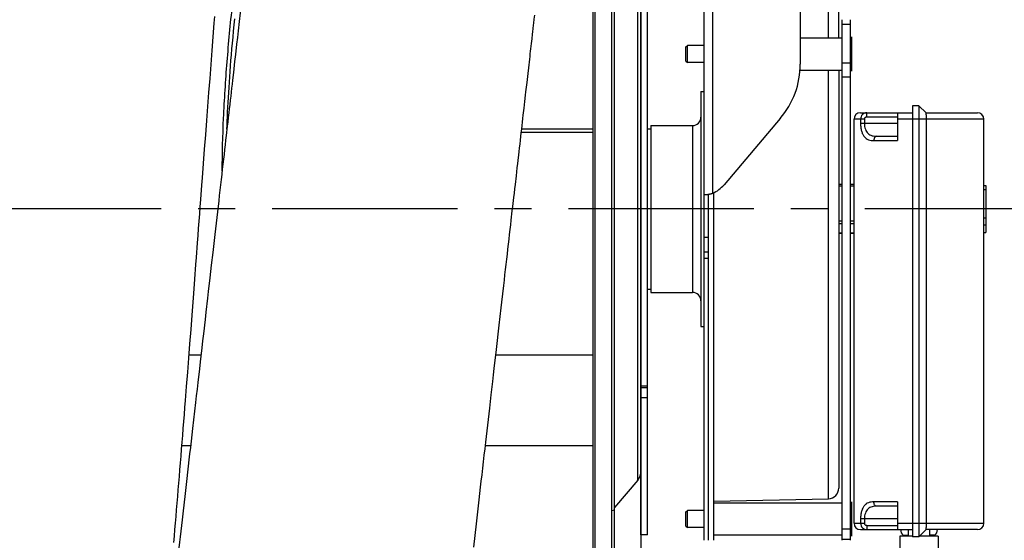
# Model space of a CAD drawing. Extents: x 0 to 420, y 0 to 397.
# Tile 12 of 16: x 197 to 243, y 183 to 207. Entities that reach past the tile are written whole.
import ezdxf

# ---------------------------------------------------------------- set-up
doc = ezdxf.new("R2010")
doc.units = 0
doc.header["$LTSCALE"] = 23.1
doc.linetypes.add('CENTER', pattern=[0.6, 0.375, -0.075, 0.075, -0.075])
for name, color, linetype in [('110528_DXF_CONTINUOUS_LINE', 7, 'CONTINUOUS'), ('110528_DXF_DIMENSION', 7, 'CONTINUOUS'), ('110536_DXF_CONTINUOUS_LINE', 7, 'CONTINUOUS'), ('110618_DXF_CONTINUOUS_LINE', 7, 'CONTINUOUS'), ('111735_DXF_CONTINUOUS_LINE', 7, 'CONTINUOUS'), ('111736_DXF_CONTINUOUS_LINE', 7, 'CONTINUOUS'), ('AG_HOSE_125_DXF_CONTINUOUS', 7, 'CONTINUOUS'), ('ASEM_65_125-75_DXF_AXIS', 7, 'CONTINUOUS'), ('G_ASE_DUMMY_DXF_CONTINUOUS', 7, 'CONTINUOUS'), ('GUIDE_125_DXF_CONTINUOUS_L', 7, 'CONTINUOUS'), ('MOTOR_UNIT_DDXF_CONTINUOUS', 7, 'CONTINUOUS')]:
    doc.layers.add(name, color=color, linetype=linetype)

msp = doc.modelspace()

# ---------------------------------------------------------------- linework, layer by layer
at = {"layer": '110528_DXF_CONTINUOUS_LINE', "color": 7, "linetype": 'CONTINUOUS'}
for p, q in [((224.76109, 168.41731), (224.76109, 228.56731)), ((223.87497, 226.85834), (223.87497, 170.12629))]:
    msp.add_line(p, q, dxfattribs=at)
at = {"layer": '110528_DXF_CONTINUOUS_LINE', "color": 3, "linetype": 'CONTINUOUS'}
for p, q in [((224.89099, 168.49231), (224.89099, 228.49231)), ((226.12272, 192.78192), (226.12272, 207.31297)), ((225.97065, 185.81108), (224.89099, 184.5244))]:
    msp.add_line(p, q, dxfattribs=at)
at = {"layer": '110528_DXF_CONTINUOUS_LINE', "color": 9, "linetype": 'CONTINUOUS'}
for p, q in [((223.96205, 227.18334), (223.96205, 169.80129)), ((225.97065, 185.81108), (225.97065, 211.17355)), ((224.89099, 184.40817), (224.76109, 184.37296))]:
    msp.add_line(p, q, dxfattribs=at)
at = {"layer": '110528_DXF_CONTINUOUS_LINE', "color": 3, "linetype": 'CONTINUOUS'}
msp.add_arc((225.47272, 186.2289), 0.65, 320, 360, dxfattribs=at)
at = {"layer": '110528_DXF_DIMENSION', "color": 2, "linetype": 'CONTINUOUS'}
msp.add_line((226.12272, 239.74174), (226.12272, 157.24289), dxfattribs=at)
at = {"layer": '110536_DXF_CONTINUOUS_LINE', "color": 3, "linetype": 'CONTINUOUS'}
for p, q in [((229.07722, 182.99232), (229.07722, 247.09231)), ((233.57722, 247.04733), (233.57722, 205.26731)), ((232.6414, 202.72479), (230.01213, 199.62626))]:
    msp.add_line(p, q, dxfattribs=at)
at = {"layer": '110536_DXF_CONTINUOUS_LINE', "color": 9, "linetype": 'CONTINUOUS'}
for p, q in [((229.47722, 199.22643), (229.47722, 246.65178)), ((229.07722, 197.17413), (229.27722, 197.17413)), ((229.07722, 196.49231), (229.27722, 196.49231)), ((229.07722, 196.18527), (229.27722, 196.18527))]:
    msp.add_line(p, q, dxfattribs=at)
at = {"layer": '110536_DXF_CONTINUOUS_LINE', "color": 7, "linetype": 'CONTINUOUS'}
for p, q in [((229.18201, 199.16821), (229.18809, 199.16842)), ((229.18809, 199.16842), (229.19851, 199.16871)), ((229.19851, 199.16871), (229.21099, 199.16895)), ((229.21099, 199.16895), (229.2254, 199.16912)), ((229.2254, 199.16912), (229.24154, 199.16919)), ((229.24154, 199.16919), (229.27722, 199.16919)), ((229.27722, 182.99232), (229.27722, 199.16919))]:
    msp.add_line(p, q, dxfattribs=at)
at = {"layer": '110536_DXF_CONTINUOUS_LINE', "color": 3, "linetype": 'CONTINUOUS'}
for centre, radius, start, end in [((229.64824, 205.26997), 3.92898, 319.624496, 359.961193), ((228.87009, 200.59642), 1.49849, 293.901184, 319.651923), ((229.04202, 200.5425), 1.38141, 276.023461, 277.778619), ((229.00999, 200.78465), 1.62567, 277.741723, 278.846672), ((228.99663, 200.87189), 1.71393, 278.839768, 279.391228), ((228.99108, 200.9055), 1.74799, 279.390817, 279.947967), ((228.98527, 200.93813), 1.78114, 279.950582, 283.49615), ((229.00403, 200.85831), 1.69915, 283.509369, 284.19887), ((229.03088, 200.75425), 1.59167, 284.180765, 286.285446)]:
    msp.add_arc(centre, radius, start, end, dxfattribs=at)
msp.add_open_spline([(229.07722, 199.16919), (229.07722, 199.16647), (229.09117, 199.1644), (229.10883, 199.16344), (229.14516, 199.16474), (229.17151, 199.16708), (229.18698, 199.16871)], degree=3, knots=[0, 0, 0, 0, 0.07345742, 0.26683287, 0.57926332, 1, 1, 1, 1], dxfattribs=at)
at = {"layer": '110536_DXF_CONTINUOUS_LINE', "color": 7, "linetype": 'CONTINUOUS'}
msp.add_open_spline([(229.27722, 199.16919), (229.27722, 199.16966), (229.27938, 199.17032), (229.28221, 199.17177), (229.28806, 199.17368), (229.29925, 199.17762), (229.31807, 199.18403), (229.33408, 199.18988), (229.34315, 199.19332)], degree=3, knots=[0, 0, 0, 0, 0.02015985, 0.07230032, 0.15627635, 0.27093338, 0.58556252, 1, 1, 1, 1], dxfattribs=at)
at = {"layer": '110618_DXF_CONTINUOUS_LINE', "color": 3, "linetype": 'CONTINUOUS'}
for p, q in [((226.12272, 207.31297), (226.12272, 213.74231)), ((226.12272, 183.24232), (226.12272, 192.78192))]:
    msp.add_line(p, q, dxfattribs=at)
at = {"layer": '110618_DXF_CONTINUOUS_LINE', "color": 7, "linetype": 'CONTINUOUS'}
for p, q in [((226.42272, 183.24232), (226.42272, 213.74231)), ((226.42272, 190.12855), (226.12272, 190.12855)), ((226.42272, 183.24231), (226.12272, 183.24231))]:
    msp.add_line(p, q, dxfattribs=at)
at = {"layer": '110618_DXF_CONTINUOUS_LINE', "color": 9, "linetype": 'CONTINUOUS'}
for p, q in [((226.42272, 190.19983), (226.12272, 190.19983)), ((226.42272, 189.65009), (226.12272, 189.65009))]:
    msp.add_line(p, q, dxfattribs=at)
at = {"layer": '111735_DXF_CONTINUOUS_LINE', "color": 7, "linetype": 'CONTINUOUS'}
for p, q in [((226.42272, 202.24231), (226.57722, 202.24231)), ((226.42272, 194.74231), (226.57722, 194.74231))]:
    msp.add_line(p, q, dxfattribs=at)
at = {"layer": '111736_DXF_CONTINUOUS_LINE', "color": 7, "linetype": 'CONTINUOUS'}
for p, q in [((228.92722, 203.99231), (229.07722, 203.99231)), ((228.92722, 203.99231), (228.92722, 192.99231)), ((226.57722, 202.39231), (228.52722, 202.39231)), ((226.57722, 202.39231), (226.57722, 194.59231)), ((226.57722, 194.59231), (228.52722, 194.59231)), ((228.92722, 192.99231), (229.07722, 192.99231))]:
    msp.add_line(p, q, dxfattribs=at)
at = {"layer": '111736_DXF_CONTINUOUS_LINE', "color": 9, "linetype": 'CONTINUOUS'}
msp.add_line((228.52722, 202.39231), (228.52722, 194.59231), dxfattribs=at)
at = {"layer": '111736_DXF_CONTINUOUS_LINE', "color": 7, "linetype": 'CONTINUOUS'}
for centre, start, end in [((228.52722, 202.79231), 270, 360), ((228.52722, 194.19231), 0, 90)]:
    msp.add_arc(centre, 0.4, start, end, dxfattribs=at)
at = {"layer": 'AG_HOSE_125_DXF_CONTINUOUS', "color": 7, "linetype": 'CONTINUOUS'}
for p, q in [((221.10044, 207.08828), (221.11146, 207.18538)), ((206.06583, 205.89895), (206.11607, 206.54065)), ((221.02858, 206.45668), (221.05361, 206.67662)), ((206.01554, 205.25243), (206.06583, 205.89895)), ((207.21116, 206.20807), (207.15593, 205.72429)), ((207.15593, 205.72429), (207.11776, 205.39036)), ((205.96518, 204.60139), (206.01554, 205.25243)), ((220.84279, 204.8275), (220.87378, 205.0991)), ((205.91477, 203.94619), (205.96518, 204.60139)), ((205.86429, 203.28718), (205.91477, 203.94619)), ((205.81377, 202.62473), (205.86429, 203.28718)), ((205.76321, 201.95922), (205.81377, 202.62473)), ((205.71259, 201.29101), (205.76321, 201.95922)), ((205.66193, 200.62048), (205.71259, 201.29101)), ((220.35991, 200.61173), (220.42386, 201.16936)), ((205.61122, 199.94798), (205.66193, 200.62048)), ((206.39969, 199.12731), (206.37064, 198.87424)), ((220.1061, 198.39933), (220.13044, 198.61146)), ((205.25497, 195.21395), (205.30602, 195.89069)), ((205.20388, 194.53802), (205.25497, 195.21395)), ((219.61597, 194.13031), (219.70524, 194.90753)), ((205.12716, 193.52641), (205.20388, 194.53802)), ((205.88399, 194.63604), (205.84708, 194.31461)), ((219.58548, 193.86483), (219.61597, 194.13031)), ((205.07594, 192.85405), (205.12716, 193.52641)), ((205.02466, 192.18373), (205.07594, 192.85405)), ((204.97332, 191.51577), (205.02466, 192.18373)), ((204.92194, 190.85052), (204.97332, 191.51577)), ((204.8705, 190.1883), (204.92194, 190.85052)), ((218.86502, 187.591), (219.0465, 189.17162)), ((218.30006, 182.66754), (218.36245, 183.21158))]:
    msp.add_line(p, q, dxfattribs=at)
for points in [[(207.39316, 207.80161), (207.36264, 207.53374), (207.34693, 207.39602), (207.33095, 207.25592)], [(206.11607, 206.54065), (206.16625, 207.17719), (206.19133, 207.49343)], [(221.11146, 207.18538), (221.13271, 207.37251), (221.15296, 207.551)], [(207.33095, 207.25592), (207.28127, 206.82111), (207.26414, 206.67139), (207.24673, 206.5193), (207.21116, 206.20807)], [(221.05361, 206.67662), (221.06573, 206.78305), (221.10044, 207.08828)], [(220.87378, 205.0991), (220.9186, 205.49233), (220.93313, 205.61967), (220.94745, 205.74512), (220.96154, 205.86865), (220.97541, 205.99027), (220.98906, 206.10995), (221.00247, 206.22756), (221.02858, 206.45668)], [(207.11776, 205.39036), (207.0584, 204.87205), (207.01747, 204.51463)], [(207.01747, 204.51463), (206.99659, 204.33224), (206.97544, 204.14741)], [(220.74459, 203.96975), (220.79463, 204.40657), (220.84279, 204.8275)], [(206.97544, 204.14741), (206.93221, 203.7699), (206.91013, 203.57722), (206.88773, 203.38176), (206.86499, 203.18345), (206.84194, 202.98236), (206.81857, 202.77844), (206.79487, 202.57168), (206.77084, 202.36209)], [(220.69277, 203.5166), (220.72752, 203.82054), (220.74459, 203.96975)], [(220.42386, 201.16936), (220.44467, 201.35084), (220.46522, 201.53009), (220.48551, 201.70714), (220.50554, 201.88199), (220.52532, 202.05463), (220.54484, 202.22508), (220.56414, 202.39347), (220.58321, 202.5598), (220.60204, 202.72407), (220.62064, 202.8864), (220.65715, 203.20526)], [(220.65715, 203.20526), (220.67507, 203.36185), (220.69277, 203.5166)], [(206.77084, 202.36209), (206.7218, 201.93442), (206.69678, 201.71635), (206.67143, 201.49542), (206.64575, 201.27164), (206.61976, 201.04502), (206.59343, 200.81551), (206.56677, 200.58312), (206.53978, 200.34786), (206.51245, 200.10965), (206.48478, 199.86852), (206.45676, 199.62446), (206.39969, 199.12731)], [(220.29372, 200.03446), (220.31603, 200.22906), (220.3381, 200.42149), (220.35991, 200.61173)], [(205.53506, 198.9363), (205.58584, 199.61111), (205.61122, 199.94798)], [(220.13044, 198.61146), (220.17836, 199.0289), (220.20194, 199.23437), (220.22527, 199.43764), (220.24834, 199.63874), (220.29372, 200.03446)], [(205.43339, 197.58365), (205.48425, 198.26037), (205.50966, 198.59845), (205.53506, 198.9363)], [(206.37064, 198.87424), (206.31148, 198.35883), (206.28137, 198.09652), (206.25088, 197.83093), (206.22002, 197.56226), (206.18879, 197.29033), (206.1571, 197.01438), (206.12496, 196.73449), (206.09236, 196.4506), (206.02545, 195.8678)], [(219.95422, 197.0761), (219.98027, 197.30298), (220.00601, 197.52718), (220.03146, 197.74891), (220.05662, 197.96815), (220.1061, 198.39933)], [(205.38248, 196.90649), (205.40794, 197.24511), (205.43339, 197.58365)], [(205.30602, 195.89069), (205.33152, 196.22924), (205.38248, 196.90649)], [(219.70524, 194.90753), (219.73428, 195.16037), (219.76295, 195.4101), (219.79128, 195.65685), (219.81927, 195.90061), (219.8469, 196.14137), (219.87421, 196.37929), (219.9012, 196.61435), (219.95422, 197.0761)], [(206.02545, 195.8678), (205.99113, 195.56891), (205.95614, 195.26422), (205.88399, 194.63604)], [(205.84708, 194.31461), (205.77162, 193.65754), (205.73347, 193.32538), (205.65671, 192.65708)], [(219.45977, 192.77022), (219.49177, 193.04883), (219.58548, 193.86483)], [(205.65671, 192.65708), (205.61843, 192.32379), (205.5804, 191.9926), (205.50508, 191.33664)], [(219.25977, 191.02862), (219.36148, 191.91438), (219.39462, 192.20296), (219.45977, 192.77022)], [(205.50508, 191.33664), (205.46803, 191.01392), (205.39494, 190.37753)], [(219.11885, 189.80163), (219.19002, 190.42135), (219.2251, 190.72676), (219.25977, 191.02862)], [(205.39494, 190.37753), (205.35888, 190.06343), (205.32313, 189.75211), (205.28764, 189.44294), (205.14804, 188.22685)], [(204.27302, 182.88971), (204.2992, 183.19061), (204.32537, 183.49343), (204.35155, 183.79817), (204.37771, 184.10474), (204.40386, 184.41302), (204.42999, 184.72296), (204.4561, 185.03453), (204.48218, 185.34759), (204.50824, 185.66207), (204.53428, 185.97796), (204.56029, 186.29513), (204.58627, 186.61353), (204.61222, 186.93313), (204.63815, 187.25391), (204.66406, 187.57583), (204.68994, 187.89884), (204.71579, 188.22294), (204.74163, 188.54808), (204.76744, 188.87422), (204.79324, 189.20136), (204.81901, 189.52944), (204.8705, 190.1883)], [(219.0465, 189.17162), (219.08281, 189.48779), (219.11885, 189.80163)], [(205.14804, 188.22685), (205.11366, 187.92743), (205.07951, 187.6299), (205.04558, 187.33427), (205.01188, 187.04064), (204.97843, 186.74908), (204.94522, 186.45966), (204.91226, 186.17239), (204.87956, 185.88737), (204.81496, 185.3243)], [(218.36245, 183.21158), (218.42579, 183.76383), (218.45781, 184.04298), (218.4901, 184.32434), (218.52262, 184.60782), (218.5554, 184.89345), (218.58848, 185.1817), (218.62185, 185.4725), (218.65551, 185.76584), (218.68953, 186.06221), (218.7239, 186.36166), (218.75861, 186.66406), (218.79368, 186.96961), (218.82917, 187.27878), (218.86502, 187.591)], [(204.81496, 185.3243), (204.78306, 185.04617), (204.75142, 184.77034), (204.68893, 184.2255)], [(204.68893, 184.2255), (204.65808, 183.95637), (204.62749, 183.68949), (204.56704, 183.16213)], [(204.56704, 183.16213), (204.53719, 182.90171), (204.47819, 182.38699)]]:
    msp.add_lwpolyline(points, dxfattribs=at)
at = {"layer": 'ASEM_65_125-75_DXF_AXIS', "color": 7, "linetype": 'CENTER'}
msp.add_line((245.25722, 198.49231), (147.02722, 198.49231), dxfattribs=at)
at = {"layer": 'G_ASE_DUMMY_DXF_CONTINUOUS', "color": 7, "linetype": 'CONTINUOUS'}
for p, q in [((223.87497, 202.22483), (220.54481, 202.22483)), ((205.54135, 191.65248), (204.98384, 191.65248)), ((223.87497, 191.65248), (219.3314, 191.65248)), ((205.05441, 187.41121), (204.65081, 187.41121)), ((223.87497, 187.41121), (218.84438, 187.41121))]:
    msp.add_line(p, q, dxfattribs=at)
at = {"layer": 'G_ASE_DUMMY_DXF_CONTINUOUS', "color": 9, "linetype": 'CONTINUOUS'}
msp.add_line((223.87497, 202.07278), (220.52739, 202.07278), dxfattribs=at)
at = {"layer": 'GUIDE_125_DXF_CONTINUOUS_L', "color": 7, "linetype": 'CONTINUOUS'}
msp.add_lwpolyline([(206.75442, 202.21886), (206.76106, 202.39943), (206.76942, 202.60694), (206.77867, 202.81851), (206.78883, 203.03418), (206.79992, 203.25395), (206.81197, 203.47823), (206.825, 203.70706), (206.83905, 203.94043), (206.85414, 204.17865), (206.87032, 204.42188), (206.88759, 204.66998), (206.90598, 204.92279), (206.9255, 205.18041), (206.94618, 205.44273), (206.968, 205.70928), (206.99096, 205.98002), (207.01509, 206.25494), (207.04035, 206.5336), (207.06674, 206.81588), (207.09429, 207.10182), (207.12297, 207.3912)], dxfattribs=at)
at = {"layer": 'GUIDE_125_DXF_CONTINUOUS_L', "color": 9, "linetype": 'CONTINUOUS'}
msp.add_open_spline([(212.51218, 230.12551), (212.48097, 230.15421), (212.41552, 230.20215), (212.30065, 230.23563), (212.18306, 230.22276), (212.0671, 230.16927), (211.95165, 230.08059), (211.78579, 229.9067), (211.58289, 229.6079), (211.34911, 229.16622), (211.11314, 228.63141), (210.87643, 228.01593), (210.64019, 227.32978), (210.40527, 226.58153), (210.08625, 225.48132), (209.69829, 223.99132), (209.25418, 222.08091), (208.82291, 220.0266), (208.40701, 217.84364), (208.00976, 215.54227), (207.6356, 213.13051), (207.29117, 210.61788), (206.9866, 208.02254), (206.73814, 205.38531), (206.56889, 202.79099), (206.52128, 201.08281), (206.52128, 200.25724)], degree=3, knots=[0, 0, 0, 0, 0.00408256, 0.00768049, 0.01125663, 0.01522287, 0.01983265, 0.02520165, 0.03830399, 0.05443904, 0.07329878, 0.09455929, 0.11793195, 0.14317357, 0.17008053, 0.2282456, 0.29142609, 0.35895394, 0.43038638, 0.50542764, 0.58385464, 0.66541947, 0.74965734, 0.83549786, 0.92049376, 1, 1, 1, 1], dxfattribs=at)
at = {"layer": 'MOTOR_UNIT_DDXF_CONTINUOUS', "color": 9, "linetype": 'CONTINUOUS'}
for p, q in [((234.88833, 206.49231), (234.88833, 212.04988)), ((235.37722, 206.49231), (235.37722, 211.55)), ((235.52722, 182.99232), (235.52722, 207.34624)), ((235.92722, 182.99232), (235.92722, 207.34624)), ((235.92722, 207.12471), (235.52722, 207.12471)), ((233.57722, 206.49231), (235.52722, 206.49231)), ((235.97722, 206.54231), (235.97722, 204.94231)), ((228.22722, 206.07431), (228.29522, 206.14231)), ((228.22722, 205.41031), (228.22722, 206.07431)), ((229.07722, 206.14231), (228.29522, 206.14231)), ((228.29522, 205.34231), (228.29522, 206.14231)), ((235.97722, 205.99231), (235.92722, 205.99231)), ((235.97722, 205.74231), (235.92722, 205.74231)), ((235.97722, 205.49231), (235.92722, 205.49231)), ((228.22722, 205.41031), (228.29522, 205.34231)), ((229.07722, 205.34231), (228.29522, 205.34231)), ((233.56714, 204.99231), (235.52722, 204.99231)), ((234.88833, 184.93475), (234.88833, 204.99231)), ((235.37722, 204.99231), (235.37722, 185.43462)), ((235.52722, 205.32506), (235.92722, 205.32506)), ((235.52722, 204.67689), (235.92722, 204.67689)), ((239.12722, 203.32231), (238.82722, 203.32231)), ((238.82722, 203.32231), (238.82722, 183.16231)), ((239.45788, 202.99165), (239.12722, 203.32231)), ((239.12722, 203.32231), (239.12722, 183.16231)), ((236.57536, 202.69231), (236.09222, 202.69231)), ((236.09222, 183.79231), (236.09222, 202.69231)), ((236.39222, 202.99231), (238.82722, 202.99231)), ((236.39533, 202.69231), (236.39533, 202.49231)), ((236.57536, 202.69231), (236.57536, 202.49231)), ((236.68693, 202.79231), (236.68693, 202.99231)), ((238.12722, 202.79231), (236.68693, 202.79231)), ((238.12722, 202.99231), (238.12722, 201.69231)), ((242.16222, 202.69231), (238.12722, 202.69231)), ((239.45722, 202.99231), (241.86222, 202.99231)), ((239.4775, 183.79231), (239.4775, 202.69231)), ((242.16222, 183.79231), (242.16222, 202.69231)), ((238.12722, 202.49231), (236.39533, 202.49231)), ((237.15339, 201.89231), (238.12722, 201.89231)), ((237.01414, 201.69231), (238.12722, 201.69231)), ((235.52722, 199.63335), (235.37722, 199.63335)), ((235.52722, 199.55923), (235.37722, 199.55923)), ((236.09222, 199.63335), (235.92722, 199.63335)), ((236.09222, 199.55923), (235.92722, 199.55923)), ((242.16222, 199.58891), (242.25722, 199.58891)), ((242.25722, 199.58891), (242.25722, 197.39572)), ((229.52722, 182.99232), (229.52722, 199.24986)), ((242.16222, 199.4061), (242.25722, 199.4061)), ((242.16222, 198.07029), (242.25722, 198.07029)), ((235.52722, 197.91716), (235.37722, 197.91716)), ((235.52722, 197.79468), (235.37722, 197.79468)), ((236.09222, 197.91716), (235.92722, 197.91716)), ((236.09222, 197.79468), (235.92722, 197.79468)), ((242.16222, 197.75365), (242.25722, 197.75365)), ((235.52722, 197.35469), (235.37722, 197.35469)), ((235.52722, 197.35128), (235.37722, 197.35128)), ((236.09222, 197.35469), (235.92722, 197.35469)), ((236.09222, 197.35128), (235.92722, 197.35128)), ((242.16222, 197.39572), (242.25722, 197.39572)), ((229.27722, 182.99232), (229.27722, 196.49231)), ((229.52722, 184.81561), (234.88833, 184.93475)), ((229.52722, 184.74231), (235.52722, 184.74231)), ((235.97722, 184.79231), (235.97722, 183.19231)), ((238.12722, 184.79231), (237.01414, 184.79231)), ((238.12722, 184.79231), (238.12722, 183.49231)), ((228.22722, 184.32431), (228.29522, 184.39231)), ((228.22722, 183.66031), (228.22722, 184.32431)), ((229.07722, 184.39231), (228.29522, 184.39231)), ((228.29522, 183.59231), (228.29522, 184.39231)), ((238.12722, 184.59231), (237.15339, 184.59231)), ((236.09222, 183.79231), (236.57536, 183.79231)), ((238.12722, 183.99231), (236.39533, 183.99231)), ((236.39533, 183.99231), (236.39533, 183.79231)), ((236.57536, 183.99231), (236.57536, 183.79231)), ((238.12722, 183.79231), (242.16222, 183.79231)), ((228.22722, 183.66031), (228.29522, 183.59231)), ((229.07722, 183.59231), (228.29522, 183.59231)), ((235.92722, 183.51573), (235.52722, 183.51573)), ((236.39222, 183.49231), (238.82722, 183.49231)), ((236.68693, 183.69231), (238.12722, 183.69231)), ((236.68693, 183.69231), (236.68693, 183.49231)), ((238.62722, 183.49231), (238.62722, 183.19231)), ((239.45788, 183.49298), (239.12722, 183.16231)), ((241.86222, 183.49231), (239.45722, 183.49231)), ((239.62722, 183.49231), (239.62722, 183.19231)), ((229.52722, 183.24231), (235.52722, 183.24231)), ((235.92722, 183.02718), (235.52722, 183.02718)), ((238.22722, 183.19231), (238.22722, 180.59231)), ((238.82722, 183.19231), (238.22723, 183.19231)), ((238.38531, 183.2257), (238.62722, 183.2257)), ((238.38531, 183.2257), (238.42211, 183.19231)), ((239.12722, 183.16231), (238.82722, 183.16231)), ((240.02721, 183.19231), (239.15722, 183.19231)), ((239.86912, 183.2257), (239.62722, 183.2257)), ((239.86912, 183.2257), (239.83233, 183.19231)), ((240.02722, 183.19231), (240.02722, 180.59231))]:
    msp.add_line(p, q, dxfattribs=at)
for centre, radius, start, end in [((236.39222, 202.69231), 0.3, 90, 180), ((241.86222, 202.69231), 0.3, 0, 90), ((234.87722, 185.43462), 0.5, 271.27303, 360), ((236.39222, 183.79231), 0.3, 180, 270), ((241.86222, 183.79231), 0.3, 270, 360), ((238.62722, 183.49231), 0.36, 180, 227.781663), ((239.62722, 183.49231), 0.36, 312.218337, 360)]:
    msp.add_arc(centre, radius, start, end, dxfattribs=at)
for points, knots in [([(236.68693, 202.99231), (236.64928, 202.99231), (236.57263, 202.97665), (236.47578, 202.91007), (236.4106, 202.81042), (236.39533, 202.73155), (236.39533, 202.69231)], [0, 0, 0, 0, 0.24471385, 0.49278006, 0.74499001, 1, 1, 1, 1]), ([(236.68693, 202.79231), (236.67314, 202.79231), (236.64533, 202.78773), (236.60849, 202.76709), (236.58196, 202.73395), (236.57536, 202.70606), (236.57536, 202.69231)], [0, 0, 0, 0, 0.25038692, 0.50058255, 0.75044009, 1, 1, 1, 1]), ([(239.4775, 202.69231), (239.4775, 202.72907), (239.4768, 202.78258), (239.47431, 202.85092), (239.47191, 202.89497), (239.46904, 202.93188), (239.46622, 202.95755), (239.46367, 202.97351), (239.46191, 202.98191), (239.46016, 202.98772), (239.45875, 202.99078), (239.45788, 202.99165)], [0, 0, 0, 0, 0.36639893, 0.53344594, 0.68177046, 0.80620378, 0.90247424, 0.93902021, 0.96747458, 0.98771751, 1, 1, 1, 1]), ([(236.39533, 202.49231), (236.39533, 202.43121), (236.40225, 202.31231), (236.43383, 202.14396), (236.48673, 201.99654), (236.56103, 201.8763), (236.65532, 201.78688), (236.7655, 201.72864), (236.88688, 201.69783), (236.97111, 201.69231), (237.01414, 201.69231)], [0, 0, 0, 0, 0.15949645, 0.30996344, 0.44565626, 0.56604513, 0.67548128, 0.78070708, 0.88768046, 1, 1, 1, 1]), ([(236.57536, 202.49231), (236.57536, 202.44486), (236.58232, 202.35225), (236.61411, 202.22182), (236.66738, 202.10896), (236.74108, 202.01965), (236.83112, 201.9563), (236.93222, 201.91662), (237.0408, 201.89602), (237.11541, 201.89231), (237.15339, 201.89231)], [0, 0, 0, 0, 0.1497144, 0.2916255, 0.42139819, 0.54008104, 0.65274818, 0.76492838, 0.88017609, 1, 1, 1, 1]), ([(237.15339, 201.89231), (237.13492, 201.89231), (237.09512, 201.88004), (237.04983, 201.83338), (237.02076, 201.76799), (237.01414, 201.71807), (237.01414, 201.69231)], [0, 0, 0, 0, 0.20767723, 0.44229958, 0.71045279, 1, 1, 1, 1]), ([(237.01414, 184.79231), (236.97111, 184.79231), (236.88688, 184.7868), (236.76551, 184.75599), (236.65534, 184.69776), (236.56104, 184.60835), (236.48674, 184.48811), (236.43383, 184.34069), (236.40226, 184.17234), (236.39533, 184.05343), (236.39533, 183.99231)], [0, 0, 0, 0, 0.11231114, 0.2192857, 0.32450547, 0.43393859, 0.55432463, 0.69001491, 0.8404787, 1, 1, 1, 1]), ([(237.15339, 184.59231), (237.13492, 184.59231), (237.09512, 184.60459), (237.04983, 184.65125), (237.02076, 184.71664), (237.01414, 184.76656), (237.01414, 184.79231)], [0, 0, 0, 0, 0.20767723, 0.44229958, 0.71045279, 1, 1, 1, 1]), ([(237.15339, 184.59231), (237.11541, 184.59231), (237.04081, 184.58861), (236.93223, 184.56801), (236.83113, 184.52833), (236.74109, 184.46499), (236.66739, 184.37568), (236.61412, 184.26283), (236.58232, 184.13239), (236.57536, 184.03977), (236.57536, 183.99231)], [0, 0, 0, 0, 0.11981545, 0.23506453, 0.3472392, 0.45990273, 0.57858396, 0.7083544, 0.85026313, 1, 1, 1, 1]), ([(236.39533, 183.79231), (236.39533, 183.75309), (236.4106, 183.67422), (236.47577, 183.57457), (236.57262, 183.50798), (236.64928, 183.49231), (236.68693, 183.49231)], [0, 0, 0, 0, 0.25497794, 0.50718737, 0.75526046, 1, 1, 1, 1]), ([(236.57536, 183.79231), (236.57536, 183.77857), (236.58195, 183.75068), (236.60848, 183.71754), (236.64533, 183.6969), (236.67314, 183.69232), (236.68693, 183.69231)], [0, 0, 0, 0, 0.24952581, 0.49938508, 0.74958889, 1, 1, 1, 1]), ([(239.45788, 183.49298), (239.45875, 183.49385), (239.46016, 183.49691), (239.46191, 183.50272), (239.46367, 183.51112), (239.46622, 183.52708), (239.46904, 183.55275), (239.47191, 183.58966), (239.47431, 183.63371), (239.4768, 183.70205), (239.4775, 183.75556), (239.4775, 183.79231)], [0, 0, 0, 0, 0.01228252, 0.03252549, 0.06097984, 0.09752582, 0.19379644, 0.31822993, 0.46655474, 0.63360171, 1, 1, 1, 1])]:
    msp.add_open_spline(points, degree=3, knots=knots, dxfattribs=at)

doc.saveas('drawing.dxf')
